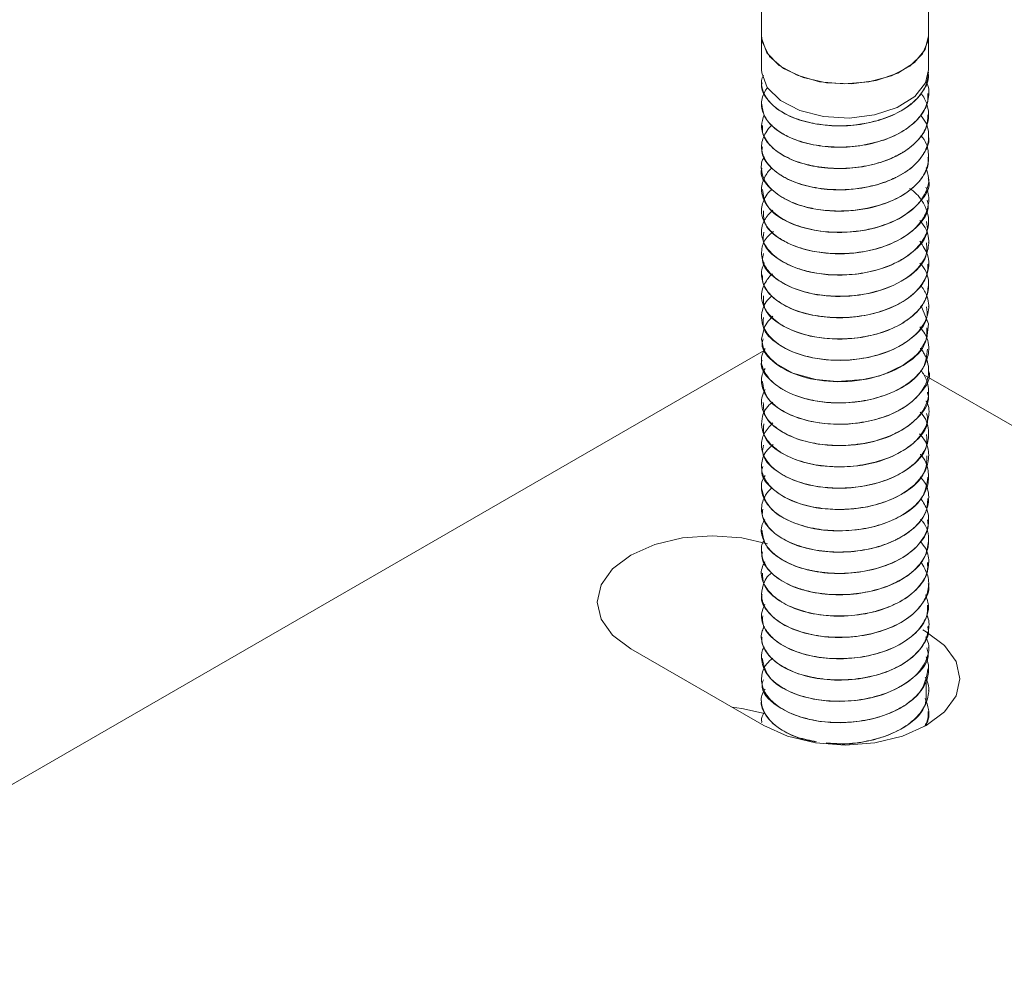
# Model space of a CAD drawing. Header units: millimetres. Extents: x -136 to 1613, y -2821 to -510.
# Tile 8 of 69: x 351 to 398, y -2029 to -1984. Entities that reach past the tile are written whole.
import ezdxf

# ---------------------------------------------------------------- set-up
doc = ezdxf.new("R2010")
doc.units = ezdxf.units.MM

msp = doc.modelspace()

# ---------------------------------------------------------------- linework, layer by layer
at = {"color": 7, "linetype": 'Continuous', "lineweight": 15}
for p, q in [((386.618, -1981.069), (386.618, -1984.732)), ((394.618, -1984.732), (394.618, -1981.056)), ((386.618, -1984.732), (386.618, -1986.365)), ((394.618, -1986.365), (394.618, -1984.732)), ((394.618, -1986.48), (394.618, -1986.472)), ((386.618, -1986.982), (386.618, -1986.99)), ((394.618, -1987.501), (394.618, -1987.493)), ((386.618, -1988.003), (386.618, -1988.011)), ((394.618, -1988.521), (394.618, -1988.513)), ((386.618, -1989.024), (386.618, -1989.032)), ((394.618, -1989.542), (394.618, -1989.534)), ((386.618, -1990.044), (386.618, -1990.052)), ((394.618, -1990.563), (394.618, -1990.554)), ((386.618, -1991.065), (386.618, -1991.073)), ((394.618, -1991.584), (394.618, -1991.575)), ((386.618, -1992.086), (386.618, -1992.094)), ((394.618, -1992.604), (394.618, -1992.596)), ((386.618, -1993.106), (386.618, -1993.114)), ((394.618, -1993.624), (394.618, -1993.616)), ((386.618, -1994.127), (386.618, -1994.135)), ((394.618, -1994.645), (394.618, -1994.637)), ((386.618, -1995.148), (386.618, -1995.155)), ((394.618, -1995.666), (394.618, -1995.658)), ((386.618, -1996.168), (386.618, -1996.176)), ((394.618, -1996.687), (394.618, -1996.679)), ((386.618, -1997.189), (386.618, -1997.197)), ((394.618, -1997.707), (394.618, -1997.699)), ((386.618, -1998.21), (386.618, -1998.217)), ((394.618, -1998.727), (394.618, -1998.72)), ((386.618, -1999.23), (386.618, -1999.238)), ((386.749, -1999.797), (312.052, -2042.918)), ((394.618, -1999.748), (394.618, -1999.741)), ((386.618, -2000.251), (386.618, -2000.259)), ((466.194, -2042.417), (394.392, -2000.966)), ((394.618, -2000.77), (394.618, -2000.761)), ((386.618, -2001.272), (386.618, -2001.28)), ((394.618, -2001.79), (394.618, -2001.782)), ((386.618, -2002.292), (386.618, -2002.3)), ((394.618, -2002.811), (394.618, -2002.803)), ((386.618, -2003.313), (386.618, -2003.321)), ((394.618, -2003.831), (394.618, -2003.823)), ((386.618, -2004.334), (386.618, -2004.341)), ((394.618, -2004.852), (394.618, -2004.844)), ((386.618, -2005.354), (386.618, -2005.362)), ((394.618, -2005.873), (394.618, -2005.865)), ((386.618, -2006.375), (386.618, -2006.383)), ((394.618, -2006.893), (394.618, -2006.885)), ((386.618, -2007.396), (386.618, -2007.404)), ((394.618, -2007.914), (394.618, -2007.906)), ((386.618, -2008.416), (386.618, -2008.425)), ((394.618, -2008.935), (394.618, -2008.927)), ((386.618, -2009.437), (386.618, -2009.445)), ((394.618, -2009.955), (394.618, -2009.948)), ((386.618, -2010.458), (386.618, -2010.466)), ((394.618, -2010.976), (394.618, -2010.968)), ((386.618, -2011.478), (386.618, -2011.486)), ((394.618, -2011.997), (394.618, -2011.989)), ((386.618, -2012.499), (386.618, -2012.507)), ((394.507, -2013.279), (394.342, -2013.184)), ((394.618, -2013.018), (394.618, -2013.01)), ((386.618, -2013.52), (386.618, -2013.528)), ((380.365, -2014.095), (386.729, -2017.769)), ((394.618, -2014.038), (394.618, -2014.03)), ((386.618, -2014.541), (386.618, -2014.549)), ((394.618, -2015.059), (394.618, -2015.051)), ((386.618, -2015.561), (386.618, -2015.569)), ((394.618, -2016.079), (394.618, -2016.071)), ((386.618, -2016.582), (386.618, -2016.59)), ((394.618, -2017.1), (394.618, -2017.092)), ((386.618, -2017.603), (386.618, -2017.611)), ((394.51, -2017.628), (394.525, -2017.739))]:
    msp.add_line(p, q, dxfattribs=at)
at = {"color": 8, "linetype": 'Continuous', "lineweight": 15}
msp.add_line((394.507, -2016.473), (394.507, -2015.565), dxfattribs=at)
at = {"color": 7, "linetype": 'Continuous', "lineweight": 15, "flags": 128}
for points in [[(386.618, -1984.732), (386.658, -1985.057), (387.004, -1985.721), (387.676, -1986.296), (388.614, -1986.73), (389.733, -1986.984), (390.932, -1987.034), (392.102, -1986.876), (393.139, -1986.525), (393.948, -1986.011), (394.456, -1985.383), (394.618, -1984.732)], [(386.618, -1984.732), (386.626, -1984.879), (386.879, -1985.552), (387.464, -1986.152), (388.329, -1986.625), (389.398, -1986.931), (390.575, -1987.041), (391.756, -1986.945), (392.835, -1986.654), (393.718, -1986.191), (394.326, -1985.598), (394.603, -1984.929), (394.618, -1984.732)], [(386.618, -1986.365), (386.626, -1986.509), (386.895, -1987.209), (387.523, -1987.827), (388.448, -1988.305), (389.583, -1988.595), (390.818, -1988.671), (392.033, -1988.525), (393.112, -1988.17), (393.951, -1987.642), (394.468, -1986.99), (394.618, -1986.365)], [(394.233, -1997.68), (394.299, -1997.75), (394.605, -1998.52), (394.531, -1999.234), (394.181, -1999.846), (394.083, -1999.957), (393.894, -2000.144), (393.394, -2000.513), (392.499, -2000.933), (392.08, -2001.063), (391.485, -2001.193), (390.241, -2001.29), (389.222, -2001.196), (388.119, -2000.887), (387.329, -2000.446), (387.046, -2000.193), (386.924, -2000.051), (386.868, -1999.975), (386.842, -1999.936), (386.829, -1999.916), (386.823, -1999.906), (386.821, -1999.904), (386.82, -1999.902), (386.82, -1999.902), (386.82, -1999.901), (386.82, -1999.901), (386.82, -1999.901), (386.82, -1999.901), (386.82, -1999.901), (386.82, -1999.901), (386.819, -1999.901), (386.818, -1999.899), (386.816, -1999.896), (386.81, -1999.885), (386.788, -1999.847), (386.717, -1999.704), (386.619, -1999.261), (386.76, -1998.664), (386.93, -1998.4), (387.153, -1998.161), (387.157, -1998.158)], [(386.901, -2009.067), (385.678, -2008.783), (384.254, -2008.675), (382.831, -2008.783), (381.504, -2009.1), (380.365, -2009.605), (379.491, -2010.263), (378.942, -2011.028), (378.754, -2011.85), (378.942, -2012.672), (379.491, -2013.438), (380.365, -2014.095)], [(386.729, -2017.769), (387.868, -2018.274), (389.195, -2018.591), (390.618, -2018.699), (392.042, -2018.591), (393.368, -2018.274), (394.507, -2017.769), (395.381, -2017.112), (395.931, -2016.346), (396.118, -2015.524), (395.931, -2014.702), (395.381, -2013.936), (394.507, -2013.279)], [(386.757, -2017.188), (385.678, -2016.949), (385.203, -2016.888)]]:
    msp.add_lwpolyline(points, dxfattribs=at)
at = {"color": 7, "linetype": 'Continuous', "lineweight": 15}
for points, knots in [([(386.642, -1986.992), (386.634, -1987.025), (386.578, -1987.276), (386.826, -1987.74), (387.392, -1988.313), (388.284, -1988.753), (389.381, -1989.017), (390.594, -1989.082), (391.805, -1988.928), (392.91, -1988.573), (393.813, -1988.04), (394.392, -1987.374), (394.651, -1986.831), (394.597, -1986.534), (394.588, -1986.482)], [0, 0, 0, 0, 0.015083, 0.112601, 0.207949, 0.305057, 0.401936, 0.497431, 0.594991, 0.690655, 0.787322, 0.884578, 0.979861, 1, 1, 1, 1]), ([(394.612, -1986.472), (394.585, -1986.7), (394.529, -1987.168), (394.09, -1987.746), (393.612, -1988.135), (393.052, -1988.475), (392.565, -1988.675), (392.101, -1988.81), (391.735, -1988.905), (391.015, -1989.033), (390.079, -1989.061), (389.368, -1988.979), (389.014, -1988.909), (388.555, -1988.806), (387.871, -1988.572), (387.131, -1988.091), (386.725, -1987.566), (386.62, -1987.17), (386.617, -1986.967), (386.621, -1986.907), (386.628, -1986.799), (386.674, -1986.707), (386.716, -1986.621)], [0, 0, 0, 0, 0.083804, 0.171589, 0.228319, 0.260348, 0.346921, 0.35687, 0.37497, 0.435537, 0.523569, 0.584228, 0.601683, 0.610524, 0.699214, 0.786424, 0.873925, 0.937062, 0.954604, 0.959857, 0.962762, 1, 1, 1, 1]), ([(394.502, -1986.946), (394.518, -1986.974), (394.664, -1987.229), (394.634, -1987.771), (394.358, -1988.469), (393.739, -1989.097), (392.892, -1989.591), (391.832, -1989.931), (390.673, -1990.088), (389.507, -1990.044), (388.562, -1989.841), (387.946, -1989.595), (387.412, -1989.305), (387.102, -1989.046), (386.903, -1988.798), (386.766, -1988.603), (386.596, -1988.218), (386.616, -1987.716), (386.784, -1987.362), (386.894, -1987.221), (386.9, -1987.213)], [0, 0, 0, 0, 0.009568, 0.087507, 0.169776, 0.242866, 0.320609, 0.397597, 0.47615, 0.553155, 0.630878, 0.681265, 0.709478, 0.786139, 0.795003, 0.811048, 0.864604, 0.942563, 0.996766, 1, 1, 1, 1]), ([(394.234, -1987.494), (394.279, -1987.538), (394.326, -1987.582), (394.356, -1987.631), (394.359, -1987.636), (394.369, -1987.652), (394.403, -1987.711), (394.522, -1987.937), (394.657, -1988.396), (394.578, -1989.057), (394.16, -1989.737), (393.671, -1990.138), (393.362, -1990.326), (393.278, -1990.376), (392.999, -1990.53), (392.382, -1990.793), (391.383, -1991.037), (390.21, -1991.115), (389.411, -1991.031), (388.949, -1990.937), (388.597, -1990.855), (387.976, -1990.65), (387.26, -1990.242), (386.754, -1989.676), (386.551, -1989.081), (386.687, -1988.696), (386.75, -1988.518)], [0, 0, 0, 0, 0.016308, 0.016515, 0.016865, 0.017994, 0.021963, 0.03675, 0.093615, 0.1698, 0.245686, 0.322886, 0.325629, 0.330295, 0.345394, 0.398583, 0.47519, 0.551348, 0.627501, 0.635282, 0.650763, 0.704737, 0.781165, 0.856834, 0.934047, 1, 1, 1, 1]), ([(386.637, -1988.01), (386.658, -1988.204), (386.701, -1988.613), (387.211, -1989.189), (388.016, -1989.671), (389.067, -1989.984), (390.259, -1990.107), (391.483, -1990.011), (392.627, -1989.708), (393.594, -1989.221), (394.268, -1988.586), (394.611, -1987.988), (394.581, -1987.621), (394.572, -1987.501)], [0, 0, 0, 0, 0.086344, 0.182229, 0.278609, 0.375977, 0.471224, 0.568549, 0.66503, 0.760822, 0.858346, 0.953731, 1, 1, 1, 1]), ([(394.239, -1988.545), (394.335, -1988.669), (394.553, -1988.952), (394.614, -1989.315), (394.619, -1989.55), (394.616, -1989.618), (394.599, -1989.874), (394.498, -1990.199), (394.21, -1990.643), (393.816, -1991.066), (393.357, -1991.366), (393.045, -1991.519), (393.034, -1991.525), (392.994, -1991.544), (392.844, -1991.614), (392.532, -1991.742), (392.194, -1991.848), (391.902, -1991.923), (391.529, -1992.007), (390.798, -1992.113), (389.743, -1992.111), (388.643, -1991.916), (387.987, -1991.66), (387.64, -1991.468), (387.389, -1991.316), (386.983, -1990.989), (386.635, -1990.455), (386.577, -1989.824), (386.822, -1989.346), (387.028, -1989.08), (387.115, -1989.013), (387.121, -1989.008)], [0, 0, 0, 0, 0.040883, 0.093017, 0.107159, 0.111238, 0.113322, 0.183974, 0.208652, 0.25608, 0.328044, 0.328316, 0.328846, 0.330678, 0.33743, 0.36328, 0.39888, 0.406224, 0.420758, 0.471314, 0.542694, 0.613777, 0.686099, 0.69328, 0.707506, 0.757019, 0.828778, 0.900879, 0.971468, 0.997992, 1, 1, 1, 1]), ([(386.662, -1989.031), (386.658, -1989.165), (386.649, -1989.518), (387.046, -1990.055), (387.768, -1990.576), (388.764, -1990.938), (389.927, -1991.115), (391.154, -1991.08), (392.33, -1990.83), (393.355, -1990.391), (394.116, -1989.79), (394.564, -1989.143), (394.578, -1988.707), (394.584, -1988.52)], [0, 0, 0, 0, 0.059836, 0.156567, 0.252134, 0.349673, 0.445207, 0.54198, 0.639127, 0.734419, 0.83189, 0.92791, 1, 1, 1, 1]), ([(394.242, -1989.506), (394.243, -1989.507), (394.491, -1989.746), (394.632, -1990.262), (394.61, -1990.985), (394.266, -1991.648), (393.615, -1992.254), (392.726, -1992.719), (391.786, -1992.992), (391.014, -1993.101), (390.211, -1993.14), (389.545, -1993.093), (388.829, -1992.958), (388.155, -1992.764), (387.407, -1992.389), (387.022, -1992.024), (386.881, -1991.827), (386.87, -1991.813), (386.835, -1991.762), (386.715, -1991.568), (386.595, -1991.174), (386.586, -1990.77), (386.746, -1990.553), (386.764, -1990.529)], [0, 0, 0, 0, 0.000395, 0.090019, 0.157007, 0.2306, 0.307253, 0.382572, 0.452537, 0.505661, 0.535198, 0.610116, 0.636358, 0.686565, 0.762171, 0.837772, 0.838377, 0.839543, 0.843554, 0.858296, 0.914559, 0.990256, 1, 1, 1, 1]), ([(386.66, -1990.053), (386.648, -1990.128), (386.604, -1990.42), (386.906, -1990.915), (387.538, -1991.469), (388.474, -1991.878), (389.601, -1992.107), (390.822, -1992.132), (392.022, -1991.938), (393.094, -1991.549), (393.952, -1990.987), (394.46, -1990.304), (394.676, -1989.798), (394.615, -1989.548), (394.614, -1989.543)], [0, 0, 0, 0, 0.0332303, 0.130544, 0.2258052, 0.3232046, 0.4195446, 0.5154891, 0.612998, 0.7083355, 0.8054432, 0.9023072, 0.9978021, 1, 1, 1, 1]), ([(386.636, -1991.075), (386.63, -1991.09), (386.496, -1991.422), (386.998, -1992.097), (388.136, -1992.839), (389.866, -1993.199), (391.721, -1993.075), (393.375, -1992.49), (394.3, -1991.639), (394.639, -1990.956), (394.591, -1990.637), (394.58, -1990.564)], [0, 0, 0, 0, 0.006715, 0.152301, 0.296492, 0.440865, 0.586295, 0.729922, 0.875816, 0.971484, 1, 1, 1, 1]), ([(394.492, -1991.063), (394.547, -1991.221), (394.683, -1991.612), (394.515, -1992.253), (394.103, -1992.841), (393.622, -1993.231), (393.064, -1993.572), (392.58, -1993.773), (392.116, -1993.909), (391.751, -1994.005), (391.033, -1994.134), (389.982, -1994.169), (388.859, -1994.012), (387.886, -1993.682), (387.141, -1993.203), (386.728, -1992.675), (386.62, -1992.277), (386.617, -1992.072), (386.62, -1992.017), (386.621, -1992.001), (386.637, -1991.791), (386.742, -1991.513), (386.957, -1991.205), (387.078, -1991.101), (387.129, -1991.058)], [0, 0, 0, 0, 0.050529, 0.125289, 0.200695, 0.250067, 0.276989, 0.351396, 0.360154, 0.375776, 0.427534, 0.50322, 0.577762, 0.653977, 0.728966, 0.804124, 0.859818, 0.874538, 0.878604, 0.879813, 0.880473, 0.954946, 0.981105, 1, 1, 1, 1]), ([(386.666, -1992.089), (386.708, -1992.375), (386.798, -1992.984), (387.901, -1993.752), (389.527, -1994.187), (391.39, -1994.155), (393.117, -1993.646), (394.244, -1992.752), (394.741, -1991.979), (394.607, -1991.601), (394.601, -1991.586)], [0, 0, 0, 0, 0.126661, 0.270399, 0.415688, 0.560305, 0.704382, 0.850133, 0.993734, 1, 1, 1, 1]), ([(394.477, -1991.98), (394.501, -1992.027), (394.64, -1992.305), (394.645, -1992.845), (394.431, -1993.398), (394.099, -1993.834), (393.666, -1994.242), (392.907, -1994.687), (391.85, -1995.031), (390.692, -1995.191), (389.525, -1995.15), (388.576, -1994.948), (387.957, -1994.704), (387.421, -1994.415), (387.111, -1994.158), (386.909, -1993.909), (386.77, -1993.715), (386.6, -1993.331), (386.605, -1992.871), (386.792, -1992.469), (386.931, -1992.235), (387.083, -1992.122), (387.124, -1992.093)], [0, 0, 0, 0, 0.015392, 0.09068, 0.164378, 0.192324, 0.239923, 0.314703, 0.388692, 0.464213, 0.538279, 0.612967, 0.662039, 0.688548, 0.762257, 0.770985, 0.786476, 0.837674, 0.912657, 0.949386, 0.986684, 1, 1, 1, 1]), ([(393.701, -1992.047), (393.728, -1992.062), (394.035, -1992.247), (394.21, -1992.5), (394.353, -1992.729), (394.363, -1992.746), (394.399, -1992.806), (394.519, -1993.031), (394.656, -1993.489), (394.582, -1994.149), (394.169, -1994.83), (393.666, -1995.247), (393.294, -1995.47), (393.004, -1995.63), (392.393, -1995.892), (391.402, -1996.137), (390.229, -1996.219), (389.428, -1996.137), (388.962, -1996.043), (388.61, -1995.962), (387.988, -1995.758), (387.272, -1995.354), (386.753, -1994.788), (386.567, -1994.172), (386.684, -1993.572), (387.006, -1993.237), (387.152, -1993.085)], [0, 0, 0, 0, 0.006248, 0.073017, 0.073598, 0.074667, 0.07827, 0.091338, 0.140828, 0.207698, 0.274236, 0.341964, 0.349345, 0.362888, 0.408396, 0.475571, 0.54239, 0.609203, 0.616341, 0.630023, 0.676946, 0.744024, 0.810379, 0.878115, 0.944552, 1, 1, 1, 1]), ([(386.707, -1993.11), (386.71, -1993.336), (386.717, -1993.887), (387.66, -1994.651), (389.2, -1995.161), (391.057, -1995.218), (392.832, -1994.791), (394.092, -1993.955), (394.688, -1993.142), (394.568, -1992.692), (394.546, -1992.609)], [0, 0, 0, 0, 0.100411, 0.244035, 0.3899, 0.533868, 0.678723, 0.823829, 0.967677, 1, 1, 1, 1]), ([(394.201, -1993.577), (394.289, -1993.688), (394.582, -1994.057), (394.674, -1994.707), (394.448, -1995.47), (393.881, -1996.142), (393.086, -1996.634), (392.109, -1997.004), (391.013, -1997.215), (389.819, -1997.216), (388.69, -1997.034), (387.742, -1996.68), (387.162, -1996.252), (386.882, -1995.926), (386.638, -1995.524), (386.579, -1994.992), (386.773, -1994.436), (387.08, -1994.195), (387.19, -1994.109)], [0, 0, 0, 0, 0.036295, 0.121042, 0.187015, 0.265684, 0.340064, 0.387441, 0.471732, 0.543364, 0.603971, 0.689235, 0.754963, 0.783987, 0.812357, 0.899789, 0.964152, 1, 1, 1, 1]), ([(386.722, -1994.134), (386.702, -1994.3), (386.646, -1994.789), (387.44, -1995.538), (388.882, -1996.119), (390.719, -1996.266), (392.534, -1995.922), (393.913, -1995.15), (394.629, -1994.301), (394.543, -1993.778), (394.518, -1993.627)], [0, 0, 0, 0, 0.0737924, 0.2176486, 0.36359, 0.5072481, 0.6529036, 0.7971783, 0.9416178, 1, 1, 1, 1]), ([(394.203, -1994.574), (394.343, -1994.79), (394.651, -1995.261), (394.636, -1996.009), (394.28, -1996.741), (393.624, -1997.354), (392.72, -1997.822), (391.624, -1998.144), (390.493, -1998.258), (389.385, -1998.184), (388.348, -1997.956), (387.441, -1997.525), (386.824, -1996.94), (386.58, -1996.333), (386.617, -1995.873), (386.744, -1995.646), (386.764, -1995.611)], [0, 0, 0, 0, 0.072686, 0.15867, 0.229478, 0.312383, 0.383511, 0.453658, 0.542932, 0.600526, 0.671938, 0.76267, 0.835927, 0.914137, 0.986657, 1, 1, 1, 1]), ([(386.708, -1995.159), (386.683, -1995.264), (386.582, -1995.691), (387.244, -1996.415), (388.576, -1997.064), (390.38, -1997.298), (392.222, -1997.039), (393.71, -1996.337), (394.563, -1995.457), (394.53, -1994.861), (394.518, -1994.643)], [0, 0, 0, 0, 0.0470779, 0.1915098, 0.3370265, 0.4807223, 0.6266884, 0.7704614, 0.9157703, 1, 1, 1, 1]), ([(394.199, -1995.617), (394.262, -1995.687), (394.547, -1996.008), (394.671, -1996.614), (394.533, -1997.297), (394.105, -1997.965), (393.349, -1998.563), (392.278, -1998.998), (391.164, -1999.23), (390.059, -1999.274), (388.908, -1999.128), (387.914, -1998.805), (387.212, -1998.35), (386.717, -1997.79), (386.538, -1997.149), (386.752, -1996.589), (386.986, -1996.276), (387.106, -1996.171), (387.15, -1996.133)], [0, 0, 0, 0, 0.023597, 0.107977, 0.174221, 0.227162, 0.318517, 0.391244, 0.455425, 0.528833, 0.590675, 0.672849, 0.741853, 0.792019, 0.884895, 0.957416, 0.984683, 1, 1, 1, 1]), ([(386.656, -1996.175), (386.659, -1996.332), (386.667, -1996.706), (387.104, -1997.258), (387.858, -1997.765), (388.874, -1998.109), (390.05, -1998.266), (391.276, -1998.209), (392.441, -1997.939), (393.446, -1997.482), (394.175, -1996.868), (394.582, -1996.238), (394.578, -1995.827), (394.576, -1995.665)], [0, 0, 0, 0, 0.069657, 0.166098, 0.261914, 0.359427, 0.454791, 0.551803, 0.648739, 0.744152, 0.841679, 0.937402, 1, 1, 1, 1]), ([(394.237, -1996.671), (394.34, -1996.822), (394.616, -1997.229), (394.661, -1997.907), (394.374, -1998.651), (393.799, -1999.258), (392.95, -1999.767), (391.929, -2000.12), (390.721, -2000.295), (389.587, -2000.256), (388.495, -2000.04), (387.589, -1999.657), (386.919, -1999.1), (386.613, -1998.534), (386.609, -1997.921), (386.803, -1997.472), (387.067, -1997.236), (387.115, -1997.193)], [0, 0, 0, 0, 0.048877, 0.130837, 0.197192, 0.276763, 0.335268, 0.41125, 0.486539, 0.558793, 0.619431, 0.703667, 0.77171, 0.846637, 0.90403, 0.982626, 1, 1, 1, 1]), ([(386.715, -1997.194), (386.709, -1997.401), (386.694, -1997.933), (387.588, -1998.693), (389.097, -1999.226), (390.755, -1999.302), (392.136, -1999.052), (393.195, -1998.644), (394.008, -1998.068), (394.529, -1997.392), (394.581, -1996.914), (394.605, -1996.686)], [0, 0, 0, 0, 0.091813, 0.235107, 0.380679, 0.524146, 0.621785, 0.717265, 0.81477, 0.911579, 1, 1, 1, 1]), ([(386.72, -1998.219), (386.697, -1998.365), (386.625, -1998.834), (387.376, -1999.577), (388.784, -2000.18), (390.612, -2000.354), (392.437, -2000.037), (393.852, -1999.286), (394.609, -1998.426), (394.538, -1997.88), (394.515, -1997.708)], [0, 0, 0, 0, 0.065369, 0.20937, 0.355232, 0.498864, 0.644671, 0.788751, 0.933446, 1, 1, 1, 1]), ([(394.194, -1998.671), (394.283, -1998.783), (394.578, -1999.152), (394.674, -1999.805), (394.499, -2000.404), (394.2, -2000.868), (393.91, -2001.167), (393.614, -2001.391), (393.377, -2001.549), (392.926, -2001.803), (392.104, -2002.112), (390.962, -2002.317), (389.832, -2002.321), (388.705, -2002.142), (387.753, -2001.788), (387.018, -2001.253), (386.647, -2000.673), (386.565, -2000.128), (386.727, -1999.822), (386.789, -1999.706)], [0, 0, 0, 0, 0.039247, 0.129131, 0.200081, 0.230767, 0.286158, 0.308488, 0.321039, 0.353163, 0.425798, 0.503674, 0.579144, 0.643824, 0.734542, 0.805155, 0.884724, 0.956281, 1, 1, 1, 1]), ([(386.698, -1999.243), (386.674, -1999.329), (386.563, -1999.735), (387.188, -2000.451), (388.482, -2001.12), (390.273, -2001.38), (392.121, -2001.149), (393.64, -2000.47), (394.541, -1999.582), (394.528, -1998.964), (394.524, -1998.724)], [0, 0, 0, 0, 0.0386806, 0.1833632, 0.3286432, 0.4724228, 0.6183832, 0.7620689, 0.9076029, 1, 1, 1, 1]), ([(394.22, -1999.688), (394.225, -1999.692), (394.284, -1999.748), (394.333, -1999.843), (394.396, -1999.946), (394.425, -2000.001), (394.439, -2000.028), (394.444, -2000.039), (394.446, -2000.042), (394.446, -2000.043), (394.446, -2000.043), (394.446, -2000.043), (394.446, -2000.044), (394.447, -2000.044), (394.447, -2000.044), (394.447, -2000.045), (394.454, -2000.058), (394.469, -2000.092), (394.514, -2000.193), (394.633, -2000.544), (394.638, -2001.125), (394.275, -2001.849), (393.621, -2002.456), (392.89, -2002.84), (392.25, -2003.063), (391.521, -2003.25), (390.526, -2003.364), (389.255, -2003.285), (388.161, -2002.993), (387.355, -2002.548), (386.825, -2002.034), (386.58, -2001.452), (386.619, -2000.968), (386.759, -2000.723), (386.789, -2000.67)], [0, 0, 0, 0, 0.001627, 0.020712, 0.03091, 0.036172, 0.038845, 0.039517, 0.039854, 0.039896, 0.039917, 0.039927, 0.03993, 0.039932, 0.039948, 0.039982, 0.040276, 0.044234, 0.051046, 0.073229, 0.156295, 0.230223, 0.30833, 0.379409, 0.411363, 0.448554, 0.52983, 0.602688, 0.696033, 0.765735, 0.828301, 0.907302, 0.979887, 1, 1, 1, 1]), ([(386.649, -2000.262), (386.639, -2000.289), (386.507, -2000.634), (387.028, -2001.317), (388.195, -2002.047), (389.935, -2002.389), (391.796, -2002.247), (393.406, -2001.644), (394.463, -2000.737), (394.529, -2000.051), (394.559, -1999.743)], [0, 0, 0, 0, 0.012257, 0.1577665, 0.3021569, 0.4464277, 0.5920396, 0.7356769, 0.8815979, 1, 1, 1, 1]), ([(394.241, -2000.742), (394.3, -2000.825), (394.522, -2001.134), (394.669, -2001.708), (394.533, -2002.453), (394.016, -2003.171), (393.224, -2003.713), (392.266, -2004.1), (391.222, -2004.331), (390.069, -2004.377), (388.902, -2004.232), (387.933, -2003.914), (387.155, -2003.418), (386.665, -2002.816), (386.557, -2002.187), (386.731, -2001.806), (386.792, -2001.672)], [0, 0, 0, 0, 0.028397, 0.105727, 0.178929, 0.262311, 0.347652, 0.40164, 0.480245, 0.556839, 0.622687, 0.714041, 0.777253, 0.85821, 0.950112, 1, 1, 1, 1]), ([(386.654, -2001.276), (386.706, -2001.574), (386.816, -2002.195), (387.954, -2002.962), (389.597, -2003.381), (391.46, -2003.33), (393.176, -2002.804), (394.272, -2001.899), (394.752, -2001.135), (394.617, -2000.772), (394.616, -2000.77)], [0, 0, 0, 0, 0.1321518, 0.2759588, 0.4210623, 0.5658598, 0.7098136, 0.8556387, 0.9992318, 1, 1, 1, 1]), ([(386.701, -2002.296), (386.711, -2002.535), (386.733, -2003.098), (387.709, -2003.864), (389.269, -2004.358), (391.128, -2004.397), (392.894, -2003.952), (394.127, -2003.103), (394.7, -2002.298), (394.575, -2001.864), (394.556, -2001.796)], [0, 0, 0, 0, 0.106016, 0.249634, 0.395419, 0.539496, 0.684159, 0.829442, 0.97321, 1, 1, 1, 1]), ([(394.493, -2002.213), (394.502, -2002.226), (394.662, -2002.48), (394.643, -2003.006), (394.469, -2003.519), (394.263, -2003.824), (394.078, -2004.062), (393.703, -2004.414), (392.976, -2004.86), (391.955, -2005.218), (390.755, -2005.393), (389.577, -2005.362), (388.452, -2005.135), (387.565, -2004.737), (386.935, -2004.213), (386.61, -2003.652), (386.613, -2003.022), (386.801, -2002.546), (387.096, -2002.323), (387.153, -2002.28)], [0, 0, 0, 0, 0.0045, 0.084766, 0.157511, 0.168766, 0.187719, 0.239545, 0.298123, 0.381563, 0.459035, 0.530506, 0.607907, 0.691835, 0.753908, 0.832245, 0.900274, 0.980884, 1, 1, 1, 1]), ([(394.21, -2002.759), (394.236, -2002.784), (394.498, -2003.038), (394.646, -2003.595), (394.593, -2004.317), (394.185, -2005.024), (393.479, -2005.618), (392.493, -2006.073), (391.392, -2006.349), (390.24, -2006.424), (389.109, -2006.31), (388.113, -2006.032), (387.307, -2005.584), (386.76, -2005.013), (386.565, -2004.396), (386.689, -2003.776), (387.006, -2003.44), (387.162, -2003.275)], [0, 0, 0, 0, 0.008675, 0.088581, 0.159713, 0.222857, 0.307693, 0.371166, 0.442954, 0.518959, 0.578925, 0.654189, 0.725235, 0.791847, 0.871413, 0.936724, 1, 1, 1, 1]), ([(386.721, -2003.32), (386.705, -2003.498), (386.66, -2004.001), (387.485, -2004.754), (388.949, -2005.32), (390.791, -2005.448), (392.598, -2005.086), (393.953, -2004.3), (394.642, -2003.458), (394.547, -2002.95), (394.522, -2002.814)], [0, 0, 0, 0, 0.079452, 0.22323, 0.369197, 0.512892, 0.658417, 0.802842, 0.947128, 1, 1, 1, 1]), ([(394.183, -2003.789), (394.294, -2003.924), (394.58, -2004.271), (394.664, -2004.914), (394.48, -2005.606), (393.951, -2006.281), (393.136, -2006.832), (392.013, -2007.246), (391.022, -2007.403), (390.255, -2007.419), (389.573, -2007.387), (388.693, -2007.24), (387.754, -2006.886), (387.051, -2006.387), (386.648, -2005.803), (386.585, -2005.177), (386.766, -2004.651), (387.081, -2004.388), (387.182, -2004.304)], [0, 0, 0, 0, 0.044375, 0.114122, 0.185942, 0.251272, 0.33247, 0.400158, 0.48474, 0.513572, 0.540598, 0.610982, 0.68251, 0.75208, 0.823772, 0.892468, 0.965749, 1, 1, 1, 1]), ([(386.713, -2004.345), (386.688, -2004.462), (386.595, -2004.902), (387.284, -2005.633), (388.64, -2006.267), (390.452, -2006.483), (392.289, -2006.206), (393.755, -2005.489), (394.578, -2004.614), (394.532, -2004.034), (394.516, -2003.83)], [0, 0, 0, 0, 0.052735, 0.197017, 0.342665, 0.486324, 0.632266, 0.776117, 0.921247, 1, 1, 1, 1]), ([(386.678, -2005.367), (386.659, -2005.425), (386.536, -2005.802), (387.109, -2006.503), (388.345, -2007.201), (390.113, -2007.501), (391.969, -2007.312), (393.532, -2006.668), (394.505, -2005.769), (394.528, -2005.119), (394.537, -2004.847)], [0, 0, 0, 0, 0.0261373, 0.1712483, 0.3160905, 0.46006, 0.6059184, 0.7495376, 0.8953166, 1, 1, 1, 1]), ([(394.213, -2004.78), (394.216, -2004.783), (394.466, -2005.011), (394.617, -2005.52), (394.627, -2006.212), (394.312, -2006.905), (393.675, -2007.53), (392.728, -2008.028), (391.672, -2008.338), (390.511, -2008.466), (389.352, -2008.395), (388.312, -2008.143), (387.45, -2007.729), (386.85, -2007.186), (386.588, -2006.57), (386.599, -2006.089), (386.756, -2005.846), (386.787, -2005.798)], [0, 0, 0, 0, 0.0011034, 0.0859084, 0.1546906, 0.2190553, 0.3099096, 0.3799438, 0.4548111, 0.5307044, 0.6041989, 0.6806564, 0.7534444, 0.8306054, 0.9065167, 0.9816574, 1, 1, 1, 1]), ([(394.207, -2005.847), (394.283, -2005.935), (394.57, -2006.265), (394.664, -2006.856), (394.512, -2007.586), (394.089, -2008.172), (393.602, -2008.552), (393.317, -2008.726), (393.211, -2008.785), (393.16, -2008.812), (393.138, -2008.823), (393.064, -2008.862), (392.811, -2008.984), (392.203, -2009.217), (391.234, -2009.43), (390.054, -2009.483), (388.923, -2009.338), (388.107, -2009.07), (387.572, -2008.789), (387.109, -2008.461), (386.707, -2007.975), (386.562, -2007.345), (386.718, -2006.867), (386.936, -2006.544), (387.062, -2006.426), (387.128, -2006.365)], [0, 0, 0, 0, 0.029216, 0.110839, 0.170409, 0.248492, 0.297299, 0.312366, 0.321184, 0.32325, 0.324468, 0.326433, 0.340732, 0.382883, 0.455584, 0.524475, 0.597561, 0.669421, 0.701549, 0.737565, 0.811478, 0.882001, 0.953102, 0.975421, 1, 1, 1, 1]), ([(386.618, -2006.383), (386.7, -2006.71), (386.863, -2007.361), (388.091, -2008.123), (389.77, -2008.502), (391.642, -2008.402), (393.287, -2007.836), (394.423, -2006.925), (394.533, -2006.208), (394.585, -2005.869)], [0, 0, 0, 0, 0.145686, 0.28975, 0.43437, 0.579643, 0.723379, 0.869308, 1, 1, 1, 1]), ([(394.245, -2006.894), (394.366, -2007.081), (394.579, -2007.408), (394.629, -2007.845), (394.594, -2008.284), (394.391, -2008.82), (393.837, -2009.438), (392.973, -2009.968), (391.925, -2010.326), (390.715, -2010.5), (389.812, -2010.477), (389.298, -2010.393), (389.186, -2010.378), (389.153, -2010.369), (389.148, -2010.369), (389.147, -2010.368), (389.147, -2010.369), (389.147, -2010.369), (389.147, -2010.369), (389.146, -2010.369), (389.146, -2010.368), (389.142, -2010.368), (389.104, -2010.361), (388.999, -2010.34), (388.435, -2010.216), (387.665, -2009.913), (387.11, -2009.469), (386.825, -2009.118), (386.622, -2008.717), (386.558, -2008.27), (386.728, -2007.976), (386.773, -2007.898)], [0, 0, 0, 0, 0.06353, 0.111501, 0.138259, 0.204004, 0.285942, 0.358421, 0.438096, 0.515173, 0.597607, 0.615408, 0.620905, 0.621925, 0.622043, 0.6221, 0.622103, 0.622104, 0.622106, 0.622111, 0.622152, 0.622256, 0.62295, 0.630222, 0.644681, 0.745701, 0.816341, 0.840734, 0.88709, 0.970004, 1, 1, 1, 1]), ([(386.675, -2007.404), (386.662, -2007.509), (386.617, -2007.858), (387.032, -2008.426), (387.858, -2009.006), (389.025, -2009.379), (390.374, -2009.51), (391.746, -2009.364), (392.996, -2008.962), (393.957, -2008.337), (394.54, -2007.613), (394.568, -2007.111), (394.58, -2006.891)], [0, 0, 0, 0, 0.046572, 0.155549, 0.263263, 0.372853, 0.480153, 0.589769, 0.697416, 0.80647, 0.915154, 1, 1, 1, 1]), ([(394.223, -2007.883), (394.255, -2007.916), (394.561, -2008.229), (394.643, -2008.708), (394.607, -2009.127), (394.588, -2009.23), (394.585, -2009.244), (394.584, -2009.249), (394.584, -2009.249), (394.584, -2009.249), (394.584, -2009.25), (394.584, -2009.25), (394.584, -2009.25), (394.583, -2009.252), (394.582, -2009.257), (394.579, -2009.27), (394.573, -2009.296), (394.56, -2009.347), (394.514, -2009.503), (394.406, -2009.743), (394.081, -2010.217), (393.484, -2010.717), (392.509, -2011.169), (391.472, -2011.435), (390.328, -2011.528), (389.464, -2011.454), (388.775, -2011.317), (388.108, -2011.118), (387.38, -2010.741), (386.78, -2010.162), (386.585, -2009.533), (386.61, -2009.073), (386.751, -2008.892), (386.754, -2008.889)], [0, 0, 0, 0, 0.012037, 0.115288, 0.143071, 0.146202, 0.147806, 0.147832, 0.147844, 0.147848, 0.147849, 0.147851, 0.14786, 0.147933, 0.148518, 0.149687, 0.152024, 0.156699, 0.16605, 0.202573, 0.235385, 0.32852, 0.39247, 0.469075, 0.542169, 0.614597, 0.639846, 0.688656, 0.766188, 0.838524, 0.928025, 0.998615, 1, 1, 1, 1]), ([(386.648, -2008.423), (386.669, -2008.633), (386.715, -2009.085), (387.337, -2009.715), (388.322, -2010.213), (389.586, -2010.488), (390.966, -2010.502), (392.301, -2010.242), (393.455, -2009.74), (394.247, -2009.04), (394.632, -2008.396), (394.578, -2008.017), (394.564, -2007.916)], [0, 0, 0, 0, 0.093417, 0.200996, 0.310141, 0.418713, 0.52681, 0.636227, 0.743606, 0.853287, 0.960707, 1, 1, 1, 1]), ([(394.23, -2008.954), (394.321, -2009.065), (394.588, -2009.394), (394.663, -2010.014), (394.476, -2010.725), (393.956, -2011.373), (393.292, -2011.828), (392.691, -2012.097), (392.254, -2012.245), (391.741, -2012.381), (390.936, -2012.518), (390.072, -2012.533), (389.369, -2012.452), (388.641, -2012.318), (387.815, -2012.028), (387.069, -2011.506), (386.65, -2010.908), (386.552, -2010.35), (386.725, -2010.023), (386.778, -2009.925)], [0, 0, 0, 0, 0.0393285, 0.1163681, 0.1924076, 0.2684501, 0.3422671, 0.382943, 0.412211, 0.4388491, 0.4912051, 0.5740091, 0.6062736, 0.6345243, 0.7281801, 0.8003986, 0.8753604, 0.9625672, 1, 1, 1, 1]), ([(386.664, -2009.447), (386.651, -2009.514), (386.588, -2009.826), (386.944, -2010.368), (387.708, -2010.973), (388.836, -2011.379), (390.167, -2011.549), (391.546, -2011.444), (392.824, -2011.078), (393.837, -2010.483), (394.502, -2009.737), (394.571, -2009.194), (394.605, -2008.934)], [0, 0, 0, 0, 0.030129, 0.139491, 0.246917, 0.356605, 0.463992, 0.573415, 0.68152, 0.790099, 0.899251, 1, 1, 1, 1]), ([(394.236, -2009.919), (394.372, -2010.142), (394.64, -2010.584), (394.633, -2011.276), (394.413, -2011.793), (394.086, -2012.224), (393.613, -2012.658), (392.966, -2013.015), (392.344, -2013.238), (391.634, -2013.438), (390.634, -2013.572), (389.404, -2013.505), (388.309, -2013.252), (387.453, -2012.833), (386.839, -2012.269), (386.563, -2011.66), (386.681, -2011.022), (386.87, -2010.607), (387.115, -2010.445), (387.116, -2010.444)], [0, 0, 0, 0, 0.070146, 0.139386, 0.201868, 0.22858, 0.280226, 0.355235, 0.38324, 0.41062, 0.496466, 0.565565, 0.637336, 0.717248, 0.778471, 0.861253, 0.927215, 0.999784, 1, 1, 1, 1]), ([(386.667, -2010.464), (386.67, -2010.637), (386.678, -2011.054), (387.222, -2011.665), (388.154, -2012.193), (389.386, -2012.503), (390.759, -2012.559), (392.109, -2012.339), (393.3, -2011.871), (394.154, -2011.196), (394.603, -2010.521), (394.571, -2010.099), (394.56, -2009.955)], [0, 0, 0, 0, 0.077061, 0.185041, 0.29372, 0.402772, 0.510415, 0.620028, 0.727324, 0.83691, 0.944621, 1, 1, 1, 1]), ([(386.643, -2011.488), (386.635, -2011.519), (386.562, -2011.793), (386.867, -2012.308), (387.564, -2012.935), (388.652, -2013.374), (389.96, -2013.582), (391.345, -2013.519), (392.642, -2013.189), (393.722, -2012.625), (394.391, -2011.885), (394.681, -2011.3), (394.606, -2011.002), (394.6, -2010.978)], [0, 0, 0, 0, 0.01377, 0.12338, 0.230703, 0.340348, 0.448007, 0.557099, 0.665789, 0.773812, 0.883296, 0.990667, 1, 1, 1, 1]), ([(394.469, -2011.502), (394.54, -2011.692), (394.675, -2012.054), (394.501, -2012.666), (394.098, -2013.283), (393.328, -2013.871), (392.344, -2014.291), (391.213, -2014.535), (390.049, -2014.587), (388.917, -2014.439), (387.918, -2014.112), (387.203, -2013.663), (386.72, -2013.089), (386.531, -2012.514), (386.714, -2012.123), (386.784, -2011.975)], [0, 0, 0, 0, 0.06518, 0.124417, 0.207679, 0.287798, 0.373775, 0.450955, 0.532079, 0.614474, 0.694607, 0.77921, 0.843658, 0.940642, 1, 1, 1, 1]), ([(386.676, -2012.506), (386.667, -2012.643), (386.644, -2013.023), (387.115, -2013.612), (387.992, -2014.169), (389.19, -2014.513), (390.552, -2014.61), (391.914, -2014.43), (393.139, -2013.997), (394.051, -2013.348), (394.57, -2012.646), (394.567, -2012.18), (394.566, -2011.995)], [0, 0, 0, 0, 0.060617, 0.169162, 0.277269, 0.386669, 0.494045, 0.603718, 0.711123, 0.820479, 0.928669, 1, 1, 1, 1]), ([(394.524, -2012.481), (394.526, -2012.484), (394.659, -2012.703), (394.637, -2013.197), (394.418, -2013.9), (393.825, -2014.552), (393.002, -2015.053), (391.97, -2015.416), (390.816, -2015.601), (389.893, -2015.579), (389.385, -2015.513), (389.226, -2015.487), (389.148, -2015.472), (389.111, -2015.465), (389.097, -2015.463), (389.093, -2015.462), (389.092, -2015.462), (389.091, -2015.461), (389.091, -2015.461), (389.091, -2015.461), (389.091, -2015.461), (389.091, -2015.461), (389.09, -2015.461), (389.089, -2015.461), (389.043, -2015.451), (388.916, -2015.427), (388.371, -2015.292), (387.63, -2014.993), (386.954, -2014.447), (386.623, -2013.862), (386.566, -2013.36), (386.723, -2013.086), (386.763, -2013.016)], [0, 0, 0, 0, 0.000967, 0.078894, 0.160469, 0.243982, 0.32502, 0.395695, 0.486399, 0.566905, 0.587096, 0.597193, 0.602242, 0.604766, 0.605397, 0.605555, 0.605634, 0.605674, 0.605676, 0.605677, 0.605678, 0.605681, 0.605685, 0.605762, 0.606091, 0.616009, 0.634693, 0.733623, 0.809617, 0.888294, 0.971475, 1, 1, 1, 1]), ([(386.646, -2013.529), (386.638, -2013.584), (386.604, -2013.825), (386.838, -2014.298), (387.433, -2014.893), (388.473, -2015.364), (389.757, -2015.608), (391.141, -2015.587), (392.46, -2015.295), (393.581, -2014.764), (394.318, -2014.044), (394.656, -2013.427), (394.589, -2013.085), (394.576, -2013.02)], [0, 0, 0, 0, 0.024933, 0.1074046, 0.2147715, 0.3241903, 0.4322639, 0.5408462, 0.6499717, 0.7575537, 0.8671887, 0.9744912, 1, 1, 1, 1]), ([(394.479, -2013.524), (394.529, -2013.63), (394.683, -2013.951), (394.58, -2014.499), (394.227, -2015.187), (393.531, -2015.793), (392.561, -2016.254), (391.493, -2016.536), (390.344, -2016.633), (389.148, -2016.529), (388.12, -2016.242), (387.338, -2015.805), (386.77, -2015.248), (386.585, -2014.633), (386.615, -2014.172), (386.748, -2014), (386.75, -2013.998)], [0, 0, 0, 0, 0.036924, 0.112194, 0.181031, 0.280105, 0.353777, 0.430343, 0.515888, 0.590541, 0.68302, 0.75752, 0.827404, 0.92727, 0.999117, 1, 1, 1, 1]), ([(386.649, -2014.545), (386.727, -2014.89), (386.888, -2015.602), (388.348, -2016.405), (390.327, -2016.712), (392.429, -2016.398), (393.972, -2015.533), (394.714, -2014.627), (394.559, -2014.131), (394.533, -2014.046)], [0, 0, 0, 0, 0.1534489, 0.316068, 0.4781042, 0.642103, 0.8044576, 0.9666635, 1, 1, 1, 1]), ([(394.493, -2014.469), (394.54, -2014.598), (394.607, -2014.783), (394.619, -2015.003), (394.617, -2015.123), (394.608, -2015.238), (394.572, -2015.464), (394.408, -2015.923), (394.001, -2016.42), (393.509, -2016.779), (392.987, -2017.084), (392.198, -2017.399), (391.059, -2017.615), (389.88, -2017.638), (388.762, -2017.467), (387.786, -2017.11), (387.069, -2016.611), (386.657, -2016.032), (386.583, -2015.416), (386.746, -2014.892), (387.054, -2014.627), (387.158, -2014.538)], [0, 0, 0, 0, 0.041136, 0.058948, 0.068757, 0.078814, 0.094963, 0.140137, 0.225594, 0.264507, 0.285368, 0.362556, 0.441014, 0.509539, 0.588368, 0.665802, 0.739416, 0.814906, 0.886628, 0.961714, 1, 1, 1, 1]), ([(386.706, -2015.576), (386.679, -2015.654), (386.53, -2016.091), (387.284, -2016.883), (388.844, -2017.571), (390.607, -2017.684), (391.939, -2017.464), (392.865, -2017.16), (393.637, -2016.727), (394.409, -2016.046), (394.515, -2015.442), (394.582, -2015.054)], [0, 0, 0, 0, 0.035574, 0.19771, 0.361144, 0.522637, 0.605409, 0.686419, 0.768175, 0.850975, 1, 1, 1, 1]), ([(394.445, -2015.443), (394.491, -2015.524), (394.667, -2015.832), (394.624, -2016.408), (394.319, -2017.102), (393.68, -2017.725), (392.783, -2018.216), (391.711, -2018.532), (390.646, -2018.674), (389.991, -2018.616), (389.718, -2018.592)], [0, 0, 0, 0, 0.05037, 0.191664, 0.330094, 0.474697, 0.615612, 0.756119, 0.898358, 1, 1, 1, 1]), ([(389.255, -2018.542), (388.947, -2018.481), (388.279, -2018.347), (387.459, -2017.938), (386.855, -2017.399), (386.596, -2016.792), (386.583, -2016.311), (386.757, -2016.067), (386.793, -2016.017)], [0, 0, 0, 0, 0.1680231, 0.3636042, 0.5631502, 0.7542045, 0.9493681, 1, 1, 1, 1]), ([(390.002, -2018.623), (390.16, -2018.635), (390.656, -2018.672), (391.848, -2018.533), (393.391, -2018.011), (394.522, -2017.036), (394.505, -2016.342), (394.498, -2016.074)], [0, 0, 0, 0, 0.0703432, 0.2209296, 0.5149387, 0.8125227, 1, 1, 1, 1]), ([(386.619, -2016.59), (386.619, -2016.591), (386.575, -2016.776), (386.789, -2017.323), (387.45, -2017.979), (388.438, -2018.397), (388.984, -2018.497), (389.21, -2018.538)], [0, 0, 0, 0, 0.001063, 0.215903, 0.634793, 0.849561, 1, 1, 1, 1]), ([(394.455, -2016.466), (394.52, -2016.641), (394.673, -2017.053), (394.632, -2017.512), (394.466, -2017.753), (394.455, -2017.768)], [0, 0, 0, 0, 0.407516, 0.96248, 1, 1, 1, 1]), ([(386.641, -2017.601), (386.633, -2017.576), (386.582, -2017.418), (386.673, -2017.261), (386.749, -2017.128)], [0, 0, 0, 0, 0.154957, 1, 1, 1, 1]), ([(394.434, -2017.776), (394.479, -2017.7), (394.608, -2017.483), (394.598, -2017.25), (394.591, -2017.099)], [0, 0, 0, 0, 0.349919, 1, 1, 1, 1])]:
    msp.add_open_spline(points, degree=3, knots=knots, dxfattribs=at)

doc.saveas('drawing.dxf')
